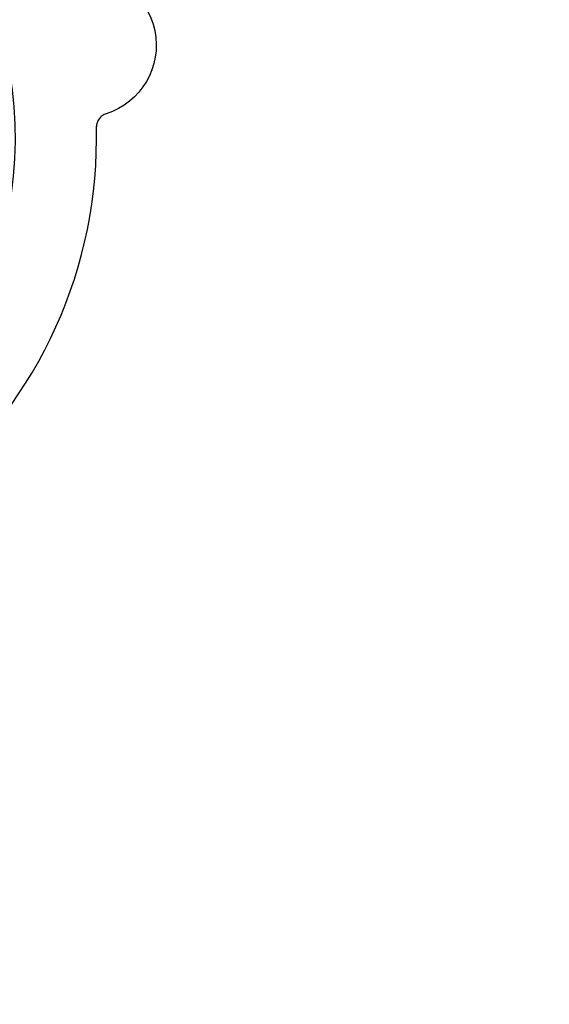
# Model space of a CAD drawing. Header units: inches. Extents: x 1 to 669, y 0 to 417.
# Tile 186 of 256: x 145.56 to 147.95, y 381.05 to 385.49. Entities that reach past the tile are written whole.
import ezdxf

# ---------------------------------------------------------------- set-up
doc = ezdxf.new("R2010")
doc.units = ezdxf.units.IN
doc.header["$LTSCALE"] = 12
doc.header["$MEASUREMENT"] = 0
doc.header["$PDMODE"] = 1
doc.layers.get('0').update_dxf_attribs({"linetype": 'CONTINUOUS'})
doc.layers.get('Defpoints').update_dxf_attribs({"linetype": 'CONTINUOUS'})
doc.layers.add('D', color=2, linetype='CONTINUOUS')
doc.layers.add('Q', color=4, linetype='CONTINUOUS')
doc.styles.get("Standard").update_dxf_attribs({"font": 'SIMPLEX.SHX', "width": 0.875})
doc.dimstyles.new('STANDARD$0', dxfattribs={"dimscale": 32, "dimtxt": 0.09375, "dimasz": 0.0625, "dimexe": 0.03125, "dimexo": 0.03125, "dimgap": 0.03125, "dimtad": 1, "dimtih": 1, "dimtoh": 1, "dimdec": 4, "dimzin": 12, "dimdsep": 46, "dimlunit": 5, "dimtxsty": 'Standard', "dimcen": -0.03125, "dimclrd": 256, "dimclre": 256, "dimclrt": 256, "dimadec": 0, "dimazin": 0, "dimtfac": 0.875, "dimtdec": 4, "dimtofl": 0, "dimtmove": 0, "dimatfit": 3, "dimfxl": 1, "dimtolj": 1, "dimtzin": 12, "dimlwd": 13, "dimlwe": 13, "dimarcsym": 0})

# ---------------------------------------------------------------- blocks, each defined once
blk = doc.blocks.new('*D24')
at = {"layer": 'D', "lineweight": 13, "transparency": 16777216}
for p, q in [((121.7396, 407.0897), (174.1585, 407.0897)), ((173.1585, 405.0897), (173.1585, 371.6877)), ((173.1585, 319.1694), (173.1585, 366.6877)), ((121.1511, 317.1694), (174.1585, 317.1694))]:
    blk.add_line(p, q, dxfattribs=at)
at = {"layer": 'D', "transparency": 16777216}
for points in [[(172.8252, 405.0897), (173.4918, 405.0897), (173.1585, 407.0897)], [(172.8252, 319.1694), (173.4918, 319.1694), (173.1585, 317.1694)]]:
    blk.add_solid(points, dxfattribs=at)
at = {"layer": 'Defpoints', "color": 0, "transparency": 16777216}
for p in [(120.7396, 407.0897), (120.1511, 317.1694), (173.1585, 317.1694)]:
    blk.add_point(p, dxfattribs=at)
at = {"layer": 'D', "transparency": 16777216, "insert": (173.1585, 369.1877), "char_height": 3, "attachment_point": 5}
blk.add_mtext('\\A1;90{}{\\C2;%%p1}', dxfattribs=at)

msp = doc.modelspace()

# ---------------------------------------------------------------- linework, layer by layer
msp.add_arc((120.1511, 361.27725), 30, 192.904892, 67.197332)
at = {"layer": 'Q', "extrusion": (5.43852e-32, 2.22045e-16, -1)}
for centre, radius, start, end in [((-143.8326, 384.95875), 1.7075, 323.4191, 306.5791), ((-145.85194, 385.37847), 0.325, 84.19198, 252.32438)]:
    msp.add_arc(centre, radius, start, end, dxfattribs=at)
at = {"layer": 'Q'}
msp.add_arc((143.8326, 384.95875), 2.075, 309.99965, 1.48395, dxfattribs=at)
msp.add_open_spline([(145.95059, 385.06891), (145.94429, 385.06691), (145.93825, 385.06384), (145.92751, 385.05608), (145.92268, 385.05125), (145.91502, 385.04052), (145.91204, 385.03453), (145.90907, 385.02523), (145.90831, 385.02203), (145.90766, 385.01793), (145.90753, 385.01696), (145.90735, 385.01525), (145.90728, 385.0145), (145.90718, 385.01309), (145.90714, 385.01246), (145.90711, 385.01158), (145.9071, 385.01127), (145.90708, 385.01065), (145.90708, 385.01041), (145.90707, 385.00988), (145.90707, 385.00977), (145.90707, 385.00973), (145.90707, 385.00972), (145.90707, 385.00972)], degree=3, knots=[0, 0, 0, 0, 0.0198197, 0.0198197, 0.039775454, 0.039775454, 0.059374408, 0.059374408, 0.069139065, 0.069139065, 0.072195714, 0.072195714, 0.074791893, 0.074791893, 0.077762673, 0.077762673, 0.080319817, 0.080319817, 0.084279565, 0.084279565, 0.092285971, 0.092285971, 0.094098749, 0.094098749, 0.094098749, 0.094098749], dxfattribs=at)
msp.add_open_spline([(145.95059, 385.06891), (145.95059, 385.06891), (145.95059, 385.06891), (145.95059, 385.06891)], degree=3, dxfattribs=at)

# ---------------------------------------------------------------- dimensions: what is measured, and where the dimension line sits
at = {"layer": 'D'}
dim = msp.add_linear_dim(base=(173.15851, 317.16945), p1=(120.7396, 407.08975), p2=(120.1511, 317.16945), angle=90, text='<>{}{\\C2;%%p1}', dimstyle='STANDARD$0', override={"dimdec": 1, "dimtp": 1, "dimtm": 1, "dimarcsym": 1}, dxfattribs=at)
dim.commit()
dim.dimension.update_dxf_attribs({"geometry": '*D24', "text_midpoint": (173.15851, 369.18774), "dimtype": 160})

doc.saveas('drawing.dxf')
